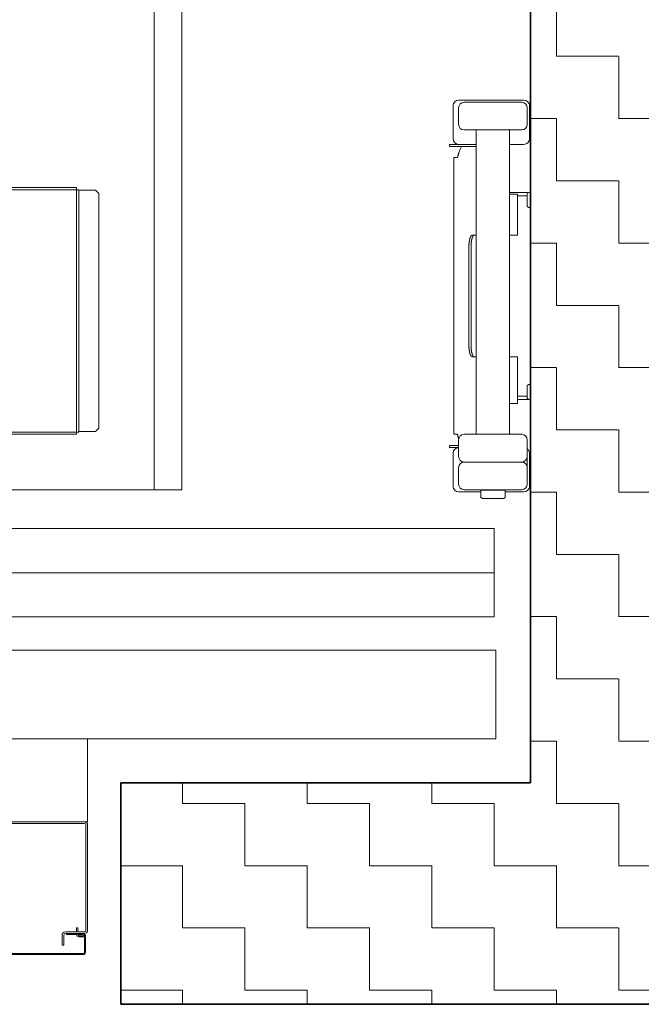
# Model space of a CAD drawing. Header units: metres. Extents: x -75 to 65, y -68 to 92.
# Tile 21 of 34: x 12.79 to 13.352, y 7.694 to 8.583. Entities that reach past the tile are written whole.
import ezdxf

# ---------------------------------------------------------------- set-up
doc = ezdxf.new("R2010")
doc.units = ezdxf.units.M
doc.linetypes.add('AUSGEZOGEN', pattern=[0])
for name, color, linetype in [('XR$1$010 Aussenwände', 7, 'AUSGEZOGEN'), ('XR$1$010 Aussenwände Bauteilschraffuren', 7, 'AUSGEZOGEN'), ('XR$1$010 Türen', 7, 'AUSGEZOGEN'), ('XR$1$056 Lift', 7, 'AUSGEZOGEN')]:
    doc.layers.add(name, color=color, linetype=linetype)
pattern_1 = [(0, (0.1125, 0.1125), (0.05625, 0.05625), [0.05625, -0.05625]), (90, (0.1125, 0.1125), (-0.05625, 0.05625), [0.05625, -0.05625])]

# ---------------------------------------------------------------- blocks, each defined once
blk = doc.blocks.new('COMPLEXOBJECT_4')
at = {"layer": 'XR$1$010 Aussenwände', "color": 7, "linetype": 'AUSGEZOGEN', "lineweight": 35, "transparency": 33554687}
for start, end in [(90, 270), (270, 90)]:
    blk.add_arc((12.88177, 7.8935), 0.00005, start, end, dxfattribs=at)
blk = doc.blocks.new('COMPLEXOBJECT_7')
at = {"layer": 'XR$1$010 Türen', "color": 7, "linetype": 'AUSGEZOGEN', "lineweight": 18, "transparency": 33554687}
for start, end in [(90, 270), (270, 90)]:
    blk.add_arc((12.88177, 7.8935), 0.00005, start, end, dxfattribs=at)

msp = doc.modelspace()

# ---------------------------------------------------------------- hatches: boundary and pattern name
at = {"layer": 'XR$1$010 Aussenwände Bauteilschraffuren', "linetype": 'AUSGEZOGEN', "lineweight": 13, "transparency": 33554687}
h = msp.add_hatch(dxfattribs=at)
h.set_pattern_fill('MUSTER', scale=0.05625, style=0, pattern_type=2)
h.set_pattern_definition(pattern_1)
h.paths.add_polyline_path([(13.25177, 9.8235), (13.25177, 7.8935), (13.45177, 7.8935), (13.45177, 9.8235)], flags=0)
h = msp.add_hatch(dxfattribs=at)
h.set_pattern_fill('MUSTER', scale=0.05625, style=0, pattern_type=2)
h.set_pattern_definition(pattern_1)
h.paths.add_polyline_path([(12.88177, 7.8935), (12.88177, 7.6935), (13.25177, 7.6935), (13.25177, 7.8935)], flags=0)
h = msp.add_hatch(dxfattribs=at)
h.set_pattern_fill('MUSTER', scale=0.05625, style=0, pattern_type=2)
h.set_pattern_definition(pattern_1)
h.paths.add_polyline_path([(13.25177, 7.8935), (13.45177, 7.6935), (13.45177, 7.8935)], flags=0)
h = msp.add_hatch(dxfattribs=at)
h.set_pattern_fill('MUSTER', scale=0.05625, style=0, pattern_type=2)
h.set_pattern_definition(pattern_1)
h.paths.add_polyline_path([(13.25177, 7.6935), (13.45177, 7.6935), (13.25177, 7.8935)], flags=0)

# ---------------------------------------------------------------- linework, layer by layer
at = {"layer": 'XR$1$010 Aussenwände', "color": 7, "linetype": 'AUSGEZOGEN', "lineweight": 35, "transparency": 33554687}
for p, q in [((13.25177, 9.8235), (13.25177, 7.8935)), ((12.88177, 7.8935), (12.88177, 7.6935)), ((13.25177, 7.8935), (12.88177, 7.8935)), ((12.88177, 7.6935), (13.45177, 7.6935))]:
    msp.add_line(p, q, dxfattribs=at)
at = {"layer": 'XR$1$010 Türen', "color": 7, "linetype": 'AUSGEZOGEN', "lineweight": 18, "transparency": 33554687}
msp.add_line((12.88177, 7.8935), (12.88177, 7.6935), dxfattribs=at)
at = {"layer": 'XR$1$056 Lift', "color": 252, "linetype": 'AUSGEZOGEN', "lineweight": 13, "transparency": 33554687}
for p, q in [((12.91177, 8.1585), (12.91177, 9.5585)), ((12.93677, 8.1585), (12.93677, 9.5585)), ((13.18177, 8.5055), (13.18177, 8.4755)), ((13.18677, 8.5105), (13.24577, 8.5105)), ((13.19177, 8.5085), (13.24377, 8.5085)), ((13.25077, 8.4755), (13.25077, 8.5055)), ((13.18677, 8.4885), (13.18677, 8.5035)), ((13.24877, 8.4885), (13.24877, 8.5035)), ((13.24377, 8.4835), (13.19177, 8.4835)), ((13.20277, 8.4835), (13.20277, 8.2085)), ((13.23277, 8.4835), (13.23277, 8.2085)), ((13.17865, 8.4705), (13.17865, 8.4685)), ((13.20277, 8.4705), (13.17865, 8.4705)), ((13.23706, 8.4705), (13.23277, 8.4705)), ((13.23706, 8.4705), (13.24577, 8.4705)), ((13.17865, 8.4685), (13.20277, 8.4685)), ((13.18625, 8.46035), (13.18628, 8.46048)), ((13.18628, 8.46048), (13.18631, 8.46061)), ((13.18631, 8.46061), (13.18634, 8.46074)), ((13.18634, 8.46074), (13.18637, 8.46087)), ((13.18637, 8.46087), (13.18641, 8.461)), ((13.18641, 8.461), (13.18644, 8.46113)), ((13.18644, 8.46113), (13.18647, 8.46127)), ((13.18647, 8.46127), (13.18651, 8.4614)), ((13.18651, 8.4614), (13.18654, 8.46153)), ((13.18654, 8.46153), (13.18658, 8.46165)), ((13.18658, 8.46165), (13.18661, 8.46178)), ((13.18661, 8.46178), (13.18665, 8.46191)), ((13.18665, 8.46191), (13.18669, 8.46204)), ((13.18669, 8.46204), (13.18672, 8.46217)), ((13.18672, 8.46217), (13.18676, 8.4623)), ((13.18676, 8.4623), (13.1868, 8.46243)), ((13.1868, 8.46243), (13.18684, 8.46256)), ((13.18684, 8.46256), (13.18688, 8.46269)), ((13.18688, 8.46269), (13.18692, 8.46281)), ((13.18692, 8.46281), (13.18697, 8.46294)), ((13.18697, 8.46294), (13.18701, 8.46307)), ((13.18701, 8.46307), (13.18705, 8.4632)), ((13.18705, 8.4632), (13.1871, 8.46332)), ((13.1871, 8.46332), (13.18714, 8.46345)), ((13.18714, 8.46345), (13.18719, 8.46358)), ((13.18719, 8.46358), (13.18723, 8.4637)), ((13.18723, 8.4637), (13.18728, 8.46383)), ((13.18728, 8.46383), (13.18733, 8.46395)), ((13.18251, 8.4585), (13.18251, 8.2085)), ((13.18251, 8.4585), (13.18587, 8.4585)), ((13.18587, 8.4585), (13.18588, 8.45856)), ((13.18588, 8.4586), (13.18589, 8.45865)), ((13.18588, 8.45856), (13.18588, 8.4586)), ((13.18589, 8.45865), (13.1859, 8.4587)), ((13.1859, 8.4587), (13.18591, 8.45875)), ((13.18591, 8.45875), (13.18592, 8.4588)), ((13.18592, 8.4588), (13.18593, 8.45885)), ((13.18593, 8.45885), (13.18594, 8.4589)), ((13.18594, 8.4589), (13.18595, 8.45895)), ((13.18595, 8.45895), (13.18596, 8.459)), ((13.18596, 8.459), (13.18597, 8.45905)), ((13.18597, 8.45905), (13.18598, 8.4591)), ((13.18598, 8.4591), (13.18599, 8.45915)), ((13.18599, 8.45915), (13.186, 8.4592)), ((13.186, 8.4592), (13.18601, 8.45924)), ((13.18601, 8.45924), (13.18602, 8.45929)), ((13.18602, 8.45929), (13.18603, 8.45934)), ((13.18603, 8.45934), (13.18604, 8.45939)), ((13.18604, 8.45939), (13.18605, 8.45944)), ((13.18605, 8.45944), (13.18606, 8.45949)), ((13.18606, 8.45949), (13.18607, 8.45954)), ((13.18607, 8.45954), (13.18608, 8.45959)), ((13.18608, 8.45959), (13.18609, 8.45964)), ((13.18609, 8.45964), (13.1861, 8.45969)), ((13.1861, 8.45969), (13.18611, 8.45974)), ((13.18611, 8.45974), (13.18612, 8.45979)), ((13.18612, 8.45979), (13.18613, 8.45984)), ((13.18613, 8.45984), (13.18614, 8.45989)), ((13.18614, 8.45989), (13.18615, 8.45994)), ((13.18615, 8.45994), (13.18617, 8.45999)), ((13.18617, 8.45999), (13.18618, 8.46004)), ((13.18618, 8.46004), (13.18619, 8.46009)), ((13.18619, 8.46009), (13.18622, 8.46022)), ((13.18622, 8.46022), (13.18625, 8.46035)), ((12.31177, 8.4315), (12.84177, 8.4315)), ((12.84177, 8.4295), (12.31177, 8.4295)), ((12.84177, 8.4295), (12.84177, 8.4315)), ((12.84377, 8.4295), (12.84177, 8.4295)), ((12.84177, 8.2105), (12.84177, 8.4295)), ((12.84377, 8.4295), (12.84377, 8.2105)), ((12.85877, 8.429), (12.84377, 8.429)), ((12.85877, 8.429), (12.86177, 8.426)), ((12.86177, 8.426), (12.86177, 8.214)), ((13.25027, 8.427), (13.23277, 8.427)), ((13.23277, 8.4255), (13.23988, 8.4255)), ((13.23988, 8.4255), (13.23988, 8.3885)), ((13.24877, 8.4255), (13.24877, 8.41492)), ((13.25177, 8.4255), (13.25177, 8.41492)), ((13.24877, 8.424), (13.23988, 8.424)), ((13.24877, 8.41492), (13.24877, 8.41489)), ((13.24877, 8.41489), (13.24877, 8.41485)), ((13.24877, 8.41485), (13.24877, 8.41481)), ((13.24877, 8.41481), (13.24878, 8.41477)), ((13.24878, 8.41477), (13.24878, 8.41474)), ((13.24878, 8.41474), (13.24879, 8.4147)), ((13.24879, 8.4147), (13.2488, 8.41466)), ((13.2488, 8.41466), (13.2488, 8.41462)), ((13.2488, 8.41462), (13.24881, 8.41459)), ((13.24881, 8.41459), (13.24882, 8.41455)), ((13.24882, 8.41455), (13.24883, 8.41451)), ((13.24883, 8.41451), (13.24885, 8.41448)), ((13.24885, 8.41448), (13.24886, 8.41444)), ((13.24886, 8.41444), (13.24887, 8.41441)), ((13.24887, 8.41441), (13.24889, 8.41437)), ((13.24889, 8.41437), (13.2489, 8.41434)), ((13.2489, 8.41434), (13.24892, 8.4143)), ((13.24892, 8.4143), (13.24894, 8.41427)), ((13.24894, 8.41427), (13.24895, 8.41423)), ((13.24895, 8.41423), (13.24897, 8.4142)), ((13.24897, 8.4142), (13.24899, 8.41417)), ((13.24899, 8.41417), (13.24901, 8.41413)), ((13.24901, 8.41413), (13.24904, 8.4141)), ((13.24904, 8.4141), (13.24906, 8.41407)), ((13.24906, 8.41407), (13.24908, 8.41404)), ((13.24908, 8.41404), (13.24911, 8.41401)), ((13.24911, 8.41401), (13.24913, 8.41398)), ((13.24913, 8.41398), (13.24916, 8.41395)), ((13.24916, 8.41395), (13.24918, 8.41393)), ((13.24918, 8.41393), (13.24921, 8.4139)), ((13.24921, 8.4139), (13.24924, 8.41387)), ((13.24924, 8.41387), (13.24927, 8.41384)), ((13.24927, 8.41384), (13.2493, 8.41382)), ((13.2493, 8.41382), (13.24933, 8.41379)), ((13.24933, 8.41379), (13.24936, 8.41377)), ((13.24936, 8.41377), (13.24939, 8.41375)), ((13.24939, 8.41375), (13.24942, 8.41373)), ((13.24942, 8.41373), (13.24946, 8.41371)), ((13.24946, 8.41371), (13.24949, 8.41369)), ((13.24949, 8.41369), (13.24952, 8.41367)), ((13.24952, 8.41367), (13.24956, 8.41365)), ((13.24956, 8.41365), (13.24959, 8.41363)), ((13.24959, 8.41363), (13.24963, 8.41361)), ((13.24963, 8.41361), (13.24967, 8.4136)), ((13.24967, 8.4136), (13.2497, 8.41358)), ((13.2497, 8.41358), (13.24974, 8.41357)), ((13.24974, 8.41357), (13.24978, 8.41356)), ((13.24978, 8.41356), (13.24981, 8.41354)), ((13.24981, 8.41354), (13.24985, 8.41353)), ((13.24985, 8.41353), (13.24989, 8.41352)), ((13.24989, 8.41352), (13.24993, 8.41351)), ((13.24993, 8.41351), (13.24996, 8.41351)), ((13.24996, 8.41351), (13.25, 8.4135)), ((13.25, 8.4135), (13.25004, 8.41349)), ((13.25004, 8.41349), (13.25008, 8.41349)), ((13.25008, 8.41349), (13.25012, 8.41348)), ((13.25012, 8.41348), (13.25016, 8.41348)), ((13.25016, 8.41348), (13.25019, 8.41348)), ((13.25019, 8.41348), (13.25023, 8.41347)), ((13.25023, 8.41347), (13.25027, 8.41347)), ((13.25027, 8.41347), (13.25031, 8.41347)), ((13.25031, 8.41347), (13.25035, 8.41348)), ((13.25035, 8.41348), (13.25038, 8.41348)), ((13.25038, 8.41348), (13.25042, 8.41348)), ((13.25042, 8.41348), (13.25046, 8.41349)), ((13.25046, 8.41349), (13.2505, 8.41349)), ((13.2505, 8.41349), (13.25054, 8.4135)), ((13.25054, 8.4135), (13.25058, 8.41351)), ((13.25058, 8.41351), (13.25061, 8.41351)), ((13.25061, 8.41351), (13.25065, 8.41352)), ((13.25065, 8.41352), (13.25069, 8.41353)), ((13.25069, 8.41353), (13.25073, 8.41354)), ((13.25073, 8.41354), (13.25076, 8.41356)), ((13.25076, 8.41356), (13.2508, 8.41357)), ((13.2508, 8.41357), (13.25084, 8.41358)), ((13.25084, 8.41358), (13.25087, 8.4136)), ((13.25087, 8.4136), (13.25091, 8.41361)), ((13.25091, 8.41361), (13.25094, 8.41363)), ((13.25094, 8.41363), (13.25098, 8.41365)), ((13.25098, 8.41365), (13.25101, 8.41367)), ((13.25101, 8.41367), (13.25105, 8.41369)), ((13.25105, 8.41369), (13.25108, 8.41371)), ((13.25108, 8.41371), (13.25112, 8.41373)), ((13.25112, 8.41373), (13.25115, 8.41375)), ((13.25115, 8.41375), (13.25118, 8.41377)), ((13.25118, 8.41377), (13.25121, 8.41379)), ((13.25121, 8.41379), (13.25124, 8.41382)), ((13.25124, 8.41382), (13.25127, 8.41384)), ((13.25127, 8.41384), (13.2513, 8.41387)), ((13.2513, 8.41387), (13.25133, 8.4139)), ((13.25133, 8.4139), (13.25136, 8.41393)), ((13.25136, 8.41393), (13.25138, 8.41395)), ((13.25138, 8.41395), (13.25141, 8.41398)), ((13.25141, 8.41398), (13.25143, 8.41401)), ((13.25143, 8.41401), (13.25146, 8.41404)), ((13.25146, 8.41404), (13.25148, 8.41407)), ((13.25148, 8.41407), (13.2515, 8.4141)), ((13.2515, 8.4141), (13.25153, 8.41413)), ((13.25153, 8.41413), (13.25155, 8.41417)), ((13.25155, 8.41417), (13.25157, 8.4142)), ((13.25157, 8.4142), (13.25159, 8.41423)), ((13.25159, 8.41423), (13.2516, 8.41427)), ((13.2516, 8.41427), (13.25162, 8.4143)), ((13.25162, 8.4143), (13.25164, 8.41434)), ((13.25164, 8.41434), (13.25165, 8.41437)), ((13.25165, 8.41437), (13.25167, 8.41441)), ((13.25167, 8.41441), (13.25168, 8.41444)), ((13.25168, 8.41444), (13.25169, 8.41448)), ((13.25169, 8.41448), (13.25171, 8.41451)), ((13.25171, 8.41451), (13.25172, 8.41455)), ((13.25172, 8.41455), (13.25173, 8.41459)), ((13.25173, 8.41459), (13.25174, 8.41462)), ((13.25174, 8.41466), (13.25175, 8.4147)), ((13.25174, 8.41462), (13.25174, 8.41466)), ((13.25175, 8.4147), (13.25176, 8.41474)), ((13.25176, 8.41481), (13.25177, 8.41485)), ((13.25176, 8.41477), (13.25176, 8.41481)), ((13.25176, 8.41474), (13.25176, 8.41477)), ((13.25177, 8.41489), (13.25177, 8.41492)), ((13.25177, 8.41485), (13.25177, 8.41489)), ((13.19619, 8.38041), (13.19618, 8.38017)), ((13.19621, 8.38065), (13.19619, 8.38041)), ((13.19623, 8.38089), (13.19621, 8.38065)), ((13.19625, 8.38113), (13.19623, 8.38089)), ((13.19627, 8.38137), (13.19625, 8.38113)), ((13.19629, 8.3816), (13.19627, 8.38137)), ((13.19632, 8.38184), (13.19629, 8.3816)), ((13.19635, 8.38208), (13.19632, 8.38184)), ((13.19638, 8.38232), (13.19635, 8.38208)), ((13.19641, 8.38255), (13.19638, 8.38232)), ((13.19644, 8.38279), (13.19641, 8.38255)), ((13.19648, 8.38303), (13.19644, 8.38279)), ((13.19652, 8.38326), (13.19648, 8.38303)), ((13.19656, 8.3835), (13.19652, 8.38326)), ((13.1966, 8.38373), (13.19656, 8.3835)), ((13.19665, 8.38396), (13.1966, 8.38373)), ((13.1967, 8.3842), (13.19665, 8.38396)), ((13.19675, 8.38443), (13.1967, 8.3842)), ((13.1968, 8.38466), (13.19675, 8.38443)), ((13.19686, 8.38489), (13.1968, 8.38466)), ((13.19692, 8.38512), (13.19686, 8.38489)), ((13.19698, 8.38535), (13.19692, 8.38512)), ((13.19704, 8.38557), (13.19698, 8.38535)), ((13.19706, 8.38565), (13.19704, 8.38557)), ((13.19708, 8.38573), (13.19706, 8.38565)), ((13.19711, 8.3858), (13.19708, 8.38573)), ((13.19713, 8.38588), (13.19711, 8.3858)), ((13.19715, 8.38595), (13.19713, 8.38588)), ((13.19718, 8.38603), (13.19715, 8.38595)), ((13.1972, 8.3861), (13.19718, 8.38603)), ((13.19723, 8.38618), (13.1972, 8.3861)), ((13.19725, 8.38625), (13.19723, 8.38618)), ((13.19728, 8.38633), (13.19725, 8.38625)), ((13.19731, 8.3864), (13.19728, 8.38633)), ((13.19734, 8.38647), (13.19731, 8.3864)), ((13.19736, 8.38655), (13.19734, 8.38647)), ((13.19739, 8.38662), (13.19736, 8.38655)), ((13.19743, 8.38669), (13.19739, 8.38662)), ((13.19746, 8.38677), (13.19743, 8.38669)), ((13.19749, 8.38684), (13.19746, 8.38677)), ((13.19752, 8.38691), (13.19749, 8.38684)), ((13.19756, 8.38698), (13.19752, 8.38691)), ((13.1976, 8.38705), (13.19756, 8.38698)), ((13.19764, 8.38712), (13.1976, 8.38705)), ((13.19767, 8.38719), (13.19764, 8.38712)), ((13.19772, 8.38726), (13.19767, 8.38719)), ((13.19776, 8.38733), (13.19772, 8.38726)), ((13.1978, 8.3874), (13.19776, 8.38733)), ((13.19785, 8.38747), (13.1978, 8.3874)), ((13.19789, 8.38754), (13.19785, 8.38747)), ((13.19794, 8.38761), (13.19789, 8.38754)), ((13.19799, 8.38768), (13.19794, 8.38761)), ((13.19804, 8.38774), (13.19799, 8.38768)), ((13.19807, 8.38778), (13.19804, 8.38774)), ((13.19811, 8.38782), (13.19807, 8.38778)), ((13.19809, 8.38023), (13.1981, 8.38042)), ((13.1981, 8.38042), (13.19811, 8.38062)), ((13.19814, 8.38786), (13.19811, 8.38782)), ((13.19811, 8.38062), (13.19812, 8.38081)), ((13.19812, 8.38081), (13.19814, 8.381)), ((13.19817, 8.3879), (13.19814, 8.38786)), ((13.19814, 8.381), (13.19816, 8.38119)), ((13.19816, 8.38119), (13.19817, 8.38138)), ((13.19821, 8.38794), (13.19817, 8.3879)), ((13.19817, 8.38138), (13.19819, 8.38157)), ((13.19819, 8.38157), (13.19821, 8.38176)), ((13.19824, 8.38797), (13.19821, 8.38794)), ((13.19821, 8.38176), (13.19824, 8.38196)), ((13.19828, 8.38801), (13.19824, 8.38797)), ((13.19824, 8.38196), (13.19826, 8.38215)), ((13.19826, 8.38215), (13.19828, 8.38234)), ((13.19831, 8.38805), (13.19828, 8.38801)), ((13.19828, 8.38234), (13.19831, 8.38253)), ((13.19835, 8.38808), (13.19831, 8.38805)), ((13.19831, 8.38253), (13.19834, 8.38272)), ((13.19834, 8.38272), (13.19836, 8.38292)), ((13.19838, 8.38811), (13.19835, 8.38808)), ((13.19836, 8.38292), (13.19839, 8.38311)), ((13.19842, 8.38815), (13.19838, 8.38811)), ((13.19839, 8.38311), (13.19843, 8.3833)), ((13.19846, 8.38818), (13.19842, 8.38815)), ((13.19843, 8.3833), (13.19846, 8.38349)), ((13.1985, 8.38821), (13.19846, 8.38818)), ((13.19846, 8.38349), (13.19849, 8.38369)), ((13.19849, 8.38369), (13.19853, 8.38388)), ((13.19854, 8.38824), (13.1985, 8.38821)), ((13.19853, 8.38388), (13.19856, 8.38407)), ((13.19858, 8.38827), (13.19854, 8.38824)), ((13.19856, 8.38407), (13.1986, 8.38427)), ((13.19862, 8.3883), (13.19858, 8.38827)), ((13.1986, 8.38427), (13.19863, 8.3844)), ((13.19866, 8.38832), (13.19862, 8.3883)), ((13.19863, 8.3844), (13.19866, 8.38453)), ((13.1987, 8.38835), (13.19866, 8.38832)), ((13.19866, 8.38453), (13.19868, 8.38466)), ((13.19868, 8.38466), (13.19871, 8.38479)), ((13.19874, 8.38837), (13.1987, 8.38835)), ((13.19871, 8.38479), (13.19874, 8.38493)), ((13.19878, 8.38839), (13.19874, 8.38837)), ((13.19874, 8.38493), (13.19878, 8.38506)), ((13.19882, 8.38841), (13.19878, 8.38839)), ((13.19878, 8.38506), (13.19881, 8.38519)), ((13.19881, 8.38519), (13.19884, 8.38532)), ((13.19887, 8.38843), (13.19882, 8.38841)), ((13.19884, 8.38532), (13.19888, 8.38545)), ((13.19891, 8.38845), (13.19887, 8.38843)), ((13.19888, 8.38545), (13.19891, 8.38558)), ((13.19895, 8.38846), (13.19891, 8.38845)), ((13.19891, 8.38558), (13.19895, 8.38571)), ((13.199, 8.38847), (13.19895, 8.38846)), ((13.19895, 8.38571), (13.19899, 8.38584)), ((13.19899, 8.38584), (13.19903, 8.38596)), ((13.19904, 8.38848), (13.199, 8.38847)), ((13.19903, 8.38596), (13.19908, 8.38609)), ((13.19909, 8.38849), (13.19904, 8.38848)), ((13.19908, 8.38609), (13.19912, 8.38622)), ((13.19913, 8.3885), (13.19909, 8.38849)), ((13.19912, 8.38622), (13.19917, 8.38634)), ((13.19918, 8.3885), (13.19913, 8.3885)), ((13.19917, 8.38634), (13.19922, 8.38646)), ((13.19923, 8.3885), (13.19918, 8.3885)), ((13.19922, 8.38646), (13.19927, 8.38659)), ((13.20277, 8.3885), (13.19923, 8.3885)), ((13.19927, 8.38659), (13.19932, 8.38671)), ((13.19932, 8.38671), (13.19938, 8.38683)), ((13.19938, 8.38683), (13.19944, 8.38694)), ((13.19944, 8.38694), (13.1995, 8.38706)), ((13.1995, 8.38706), (13.19956, 8.38717)), ((13.19956, 8.38717), (13.19963, 8.38729)), ((13.19963, 8.38729), (13.1997, 8.3874)), ((13.1997, 8.3874), (13.19977, 8.38751)), ((13.19977, 8.38751), (13.19985, 8.38761)), ((13.19985, 8.38761), (13.19992, 8.38772)), ((13.19992, 8.38772), (13.20001, 8.38782)), ((13.20001, 8.38782), (13.20009, 8.38792)), ((13.20009, 8.38792), (13.2001, 8.38793)), ((13.2001, 8.38793), (13.20011, 8.38794)), ((13.20011, 8.38795), (13.20012, 8.38796)), ((13.20011, 8.38794), (13.20011, 8.38795)), ((13.20012, 8.38796), (13.20013, 8.38797)), ((13.20013, 8.38797), (13.20014, 8.38798)), ((13.20014, 8.38798), (13.20015, 8.38798)), ((13.20015, 8.38799), (13.20016, 8.388)), ((13.20015, 8.38798), (13.20015, 8.38799)), ((13.20016, 8.388), (13.20017, 8.38801)), ((13.20017, 8.38801), (13.20018, 8.38802)), ((13.20018, 8.38802), (13.20019, 8.38803)), ((13.20019, 8.38804), (13.2002, 8.38805)), ((13.20019, 8.38803), (13.20019, 8.38804)), ((13.2002, 8.38805), (13.20021, 8.38805)), ((13.20021, 8.38805), (13.20022, 8.38806)), ((13.20022, 8.38806), (13.20023, 8.38807)), ((13.20023, 8.38807), (13.20024, 8.38808)), ((13.20024, 8.38809), (13.20025, 8.3881)), ((13.20024, 8.38808), (13.20024, 8.38809)), ((13.20025, 8.3881), (13.20026, 8.3881)), ((13.20026, 8.3881), (13.20027, 8.38811)), ((13.20027, 8.38811), (13.20028, 8.38812)), ((13.20028, 8.38812), (13.20029, 8.38813)), ((13.20029, 8.38813), (13.2003, 8.38814)), ((13.2003, 8.38814), (13.20031, 8.38814)), ((13.20031, 8.38814), (13.20032, 8.38815)), ((13.20032, 8.38816), (13.20033, 8.38817)), ((13.20032, 8.38815), (13.20032, 8.38816)), ((13.20033, 8.38817), (13.20034, 8.38818)), ((13.20034, 8.38818), (13.20037, 8.38819)), ((13.20037, 8.38819), (13.20039, 8.38821)), ((13.20039, 8.38821), (13.20041, 8.38823)), ((13.20041, 8.38823), (13.20043, 8.38825)), ((13.20043, 8.38825), (13.20046, 8.38826)), ((13.20046, 8.38826), (13.20048, 8.38828)), ((13.20048, 8.38828), (13.20051, 8.3883)), ((13.20051, 8.3883), (13.20053, 8.38831)), ((13.20053, 8.38831), (13.20056, 8.38833)), ((13.20056, 8.38833), (13.20058, 8.38834)), ((13.20058, 8.38834), (13.20061, 8.38836)), ((13.20061, 8.38836), (13.20063, 8.38837)), ((13.20063, 8.38837), (13.20066, 8.38838)), ((13.20066, 8.38838), (13.20069, 8.3884)), ((13.20069, 8.3884), (13.20071, 8.38841)), ((13.20071, 8.38841), (13.20074, 8.38842)), ((13.20074, 8.38842), (13.20077, 8.38843)), ((13.20077, 8.38843), (13.20079, 8.38844)), ((13.20079, 8.38844), (13.20082, 8.38845)), ((13.20082, 8.38845), (13.20085, 8.38846)), ((13.20085, 8.38846), (13.20088, 8.38847)), ((13.20088, 8.38847), (13.2009, 8.38848)), ((13.2009, 8.38848), (13.20093, 8.38848)), ((13.20093, 8.38848), (13.20096, 8.38849)), ((13.20096, 8.38849), (13.20099, 8.38849)), ((13.20099, 8.38849), (13.20102, 8.3885)), ((13.20102, 8.3885), (13.20104, 8.3885)), ((13.20104, 8.3885), (13.20107, 8.3885)), ((13.20107, 8.3885), (13.2011, 8.3885)), ((13.2011, 8.3885), (13.20113, 8.3885)), ((13.23277, 8.3885), (13.23988, 8.3885)), ((13.19615, 8.37946), (13.19614, 8.37922)), ((13.19614, 8.37922), (13.19614, 8.37898)), ((13.19614, 8.37898), (13.19614, 8.37874)), ((13.19614, 8.37874), (13.19614, 8.3785)), ((13.19614, 8.3785), (13.19614, 8.2885)), ((13.19616, 8.3797), (13.19615, 8.37946)), ((13.19617, 8.37993), (13.19616, 8.3797)), ((13.19618, 8.38017), (13.19617, 8.37993)), ((13.19804, 8.37908), (13.19805, 8.37927)), ((13.19804, 8.37889), (13.19804, 8.37908)), ((13.19804, 8.3787), (13.19804, 8.37889)), ((13.19804, 8.3785), (13.19804, 8.3787)), ((13.19804, 8.3785), (13.19804, 8.2885)), ((13.19805, 8.37947), (13.19806, 8.37966)), ((13.19805, 8.37927), (13.19805, 8.37947)), ((13.19806, 8.37966), (13.19807, 8.37985)), ((13.19807, 8.37985), (13.19808, 8.38004)), ((13.19808, 8.38004), (13.19809, 8.38023)), ((13.19614, 8.2885), (13.19614, 8.28827)), ((13.19614, 8.28827), (13.19614, 8.28803)), ((13.19614, 8.28803), (13.19614, 8.28779)), ((13.19614, 8.28779), (13.19615, 8.28755)), ((13.19615, 8.28755), (13.19616, 8.28731)), ((13.19616, 8.28731), (13.19617, 8.28707)), ((13.19617, 8.28707), (13.19618, 8.28683)), ((13.19618, 8.28683), (13.19619, 8.2866)), ((13.19619, 8.2866), (13.19621, 8.28636)), ((13.19621, 8.28636), (13.19623, 8.28612)), ((13.19623, 8.28612), (13.19625, 8.28588)), ((13.19625, 8.28588), (13.19627, 8.28564)), ((13.19627, 8.28564), (13.19629, 8.2854)), ((13.19629, 8.2854), (13.19632, 8.28516)), ((13.19632, 8.28516), (13.19635, 8.28493)), ((13.19635, 8.28493), (13.19638, 8.28469)), ((13.19638, 8.28469), (13.19641, 8.28445)), ((13.19641, 8.28445), (13.19644, 8.28422)), ((13.19644, 8.28422), (13.19648, 8.28398)), ((13.19648, 8.28398), (13.19652, 8.28374)), ((13.19652, 8.28374), (13.19656, 8.28351)), ((13.19656, 8.28351), (13.1966, 8.28328)), ((13.1966, 8.28328), (13.19665, 8.28304)), ((13.19665, 8.28304), (13.1967, 8.28281)), ((13.1967, 8.28281), (13.19675, 8.28258)), ((13.19675, 8.28258), (13.1968, 8.28235)), ((13.19804, 8.28831), (13.19804, 8.2885)), ((13.19804, 8.28812), (13.19804, 8.28831)), ((13.19804, 8.28793), (13.19804, 8.28812)), ((13.19805, 8.28773), (13.19804, 8.28793)), ((13.19805, 8.28754), (13.19805, 8.28773)), ((13.19806, 8.28735), (13.19805, 8.28754)), ((13.19807, 8.28716), (13.19806, 8.28735)), ((13.19808, 8.28697), (13.19807, 8.28716)), ((13.19809, 8.28677), (13.19808, 8.28697)), ((13.1981, 8.28658), (13.19809, 8.28677)), ((13.19811, 8.28639), (13.1981, 8.28658)), ((13.19812, 8.2862), (13.19811, 8.28639)), ((13.19814, 8.28601), (13.19812, 8.2862)), ((13.19816, 8.28582), (13.19814, 8.28601)), ((13.19817, 8.28563), (13.19816, 8.28582)), ((13.19819, 8.28543), (13.19817, 8.28563)), ((13.19821, 8.28524), (13.19819, 8.28543)), ((13.19824, 8.28505), (13.19821, 8.28524)), ((13.19826, 8.28486), (13.19824, 8.28505)), ((13.19828, 8.28467), (13.19826, 8.28486)), ((13.19831, 8.28448), (13.19828, 8.28467)), ((13.19834, 8.28428), (13.19831, 8.28448)), ((13.19836, 8.28409), (13.19834, 8.28428)), ((13.19839, 8.2839), (13.19836, 8.28409)), ((13.19843, 8.28371), (13.19839, 8.2839)), ((13.19846, 8.28351), (13.19843, 8.28371)), ((13.19849, 8.28332), (13.19846, 8.28351)), ((13.19853, 8.28313), (13.19849, 8.28332)), ((13.19856, 8.28294), (13.19853, 8.28313)), ((13.1986, 8.28274), (13.19856, 8.28294)), ((13.19863, 8.28261), (13.1986, 8.28274)), ((13.19866, 8.28248), (13.19863, 8.28261)), ((13.1968, 8.28235), (13.19686, 8.28212)), ((13.19686, 8.28212), (13.19692, 8.28189)), ((13.19692, 8.28189), (13.19698, 8.28166)), ((13.19698, 8.28166), (13.19704, 8.28143)), ((13.19704, 8.28143), (13.19706, 8.28136)), ((13.19706, 8.28136), (13.19708, 8.28128)), ((13.19708, 8.28128), (13.19711, 8.28121)), ((13.19711, 8.28121), (13.19713, 8.28113)), ((13.19713, 8.28113), (13.19715, 8.28105)), ((13.19715, 8.28105), (13.19718, 8.28098)), ((13.19718, 8.28098), (13.1972, 8.2809)), ((13.1972, 8.2809), (13.19723, 8.28083)), ((13.19723, 8.28083), (13.19725, 8.28076)), ((13.19725, 8.28076), (13.19728, 8.28068)), ((13.19728, 8.28068), (13.19731, 8.28061)), ((13.19731, 8.28061), (13.19734, 8.28053)), ((13.19734, 8.28053), (13.19736, 8.28046)), ((13.19736, 8.28046), (13.19739, 8.28039)), ((13.19739, 8.28039), (13.19743, 8.28031)), ((13.19743, 8.28031), (13.19746, 8.28024)), ((13.19746, 8.28024), (13.19749, 8.28017)), ((13.19749, 8.28017), (13.19752, 8.2801)), ((13.19752, 8.2801), (13.19756, 8.28003)), ((13.19756, 8.28003), (13.1976, 8.27996)), ((13.1976, 8.27996), (13.19764, 8.27988)), ((13.19764, 8.27988), (13.19767, 8.27981)), ((13.19767, 8.27981), (13.19772, 8.27974)), ((13.19772, 8.27974), (13.19776, 8.27967)), ((13.19776, 8.27967), (13.1978, 8.2796)), ((13.1978, 8.2796), (13.19785, 8.27954)), ((13.19785, 8.27954), (13.19789, 8.27947)), ((13.19789, 8.27947), (13.19794, 8.2794)), ((13.19794, 8.2794), (13.19799, 8.27933)), ((13.19799, 8.27933), (13.19804, 8.27927)), ((13.19804, 8.27927), (13.19807, 8.27923)), ((13.19807, 8.27923), (13.19811, 8.27919)), ((13.19811, 8.27919), (13.19814, 8.27915)), ((13.19814, 8.27915), (13.19817, 8.27911)), ((13.19817, 8.27911), (13.19821, 8.27907)), ((13.19821, 8.27907), (13.19824, 8.27903)), ((13.19824, 8.27903), (13.19828, 8.279)), ((13.19828, 8.279), (13.19831, 8.27896)), ((13.19831, 8.27896), (13.19835, 8.27893)), ((13.19835, 8.27893), (13.19838, 8.27889)), ((13.19838, 8.27889), (13.19842, 8.27886)), ((13.19842, 8.27886), (13.19846, 8.27883)), ((13.19846, 8.27883), (13.1985, 8.2788)), ((13.1985, 8.2788), (13.19854, 8.27877)), ((13.19854, 8.27877), (13.19858, 8.27874)), ((13.19858, 8.27874), (13.19862, 8.27871)), ((13.19862, 8.27871), (13.19866, 8.27868)), ((13.19868, 8.28235), (13.19866, 8.28248)), ((13.19866, 8.27868), (13.1987, 8.27866)), ((13.19871, 8.28221), (13.19868, 8.28235)), ((13.1987, 8.27866), (13.19874, 8.27864)), ((13.19874, 8.28208), (13.19871, 8.28221)), ((13.19878, 8.28195), (13.19874, 8.28208)), ((13.19874, 8.27864), (13.19878, 8.27861)), ((13.19881, 8.28182), (13.19878, 8.28195)), ((13.19878, 8.27861), (13.19882, 8.27859)), ((13.19884, 8.28169), (13.19881, 8.28182)), ((13.19882, 8.27859), (13.19887, 8.27858)), ((13.19888, 8.28156), (13.19884, 8.28169)), ((13.19887, 8.27858), (13.19891, 8.27856)), ((13.19891, 8.28143), (13.19888, 8.28156)), ((13.19895, 8.2813), (13.19891, 8.28143)), ((13.19891, 8.27856), (13.19895, 8.27855)), ((13.19899, 8.28117), (13.19895, 8.2813)), ((13.19895, 8.27855), (13.199, 8.27853)), ((13.19903, 8.28104), (13.19899, 8.28117)), ((13.199, 8.27853), (13.19904, 8.27852)), ((13.19908, 8.28092), (13.19903, 8.28104)), ((13.19904, 8.27852), (13.19909, 8.27851)), ((13.19912, 8.28079), (13.19908, 8.28092)), ((13.19909, 8.27851), (13.19913, 8.27851)), ((13.19917, 8.28067), (13.19912, 8.28079)), ((13.19913, 8.27851), (13.19918, 8.2785)), ((13.19922, 8.28054), (13.19917, 8.28067)), ((13.19918, 8.2785), (13.19923, 8.2785)), ((13.19927, 8.28042), (13.19922, 8.28054)), ((13.20277, 8.2785), (13.19923, 8.2785)), ((13.19932, 8.2803), (13.19927, 8.28042)), ((13.19938, 8.28018), (13.19932, 8.2803)), ((13.19944, 8.28006), (13.19938, 8.28018)), ((13.1995, 8.27995), (13.19944, 8.28006)), ((13.19956, 8.27983), (13.1995, 8.27995)), ((13.19963, 8.27972), (13.19956, 8.27983)), ((13.1997, 8.27961), (13.19963, 8.27972)), ((13.19977, 8.2795), (13.1997, 8.27961)), ((13.19985, 8.27939), (13.19977, 8.2795)), ((13.19992, 8.27929), (13.19985, 8.27939)), ((13.20001, 8.27919), (13.19992, 8.27929)), ((13.20009, 8.27908), (13.20001, 8.27919)), ((13.2001, 8.27908), (13.20009, 8.27908)), ((13.20011, 8.27907), (13.2001, 8.27908)), ((13.20011, 8.27906), (13.20011, 8.27907)), ((13.20012, 8.27905), (13.20011, 8.27906)), ((13.20013, 8.27904), (13.20012, 8.27905)), ((13.20014, 8.27903), (13.20013, 8.27904)), ((13.20015, 8.27902), (13.20014, 8.27903)), ((13.20015, 8.27901), (13.20015, 8.27902)), ((13.20016, 8.27901), (13.20015, 8.27901)), ((13.20017, 8.279), (13.20016, 8.27901)), ((13.20018, 8.27899), (13.20017, 8.279)), ((13.20019, 8.27898), (13.20018, 8.27899)), ((13.20019, 8.27897), (13.20019, 8.27898)), ((13.2002, 8.27896), (13.20019, 8.27897)), ((13.20021, 8.27895), (13.2002, 8.27896)), ((13.20022, 8.27895), (13.20021, 8.27895)), ((13.20023, 8.27894), (13.20022, 8.27895)), ((13.20024, 8.27893), (13.20023, 8.27894)), ((13.20024, 8.27892), (13.20024, 8.27893)), ((13.20025, 8.27891), (13.20024, 8.27892)), ((13.20026, 8.2789), (13.20025, 8.27891)), ((13.20027, 8.2789), (13.20026, 8.2789)), ((13.20028, 8.27889), (13.20027, 8.2789)), ((13.20029, 8.27888), (13.20028, 8.27889)), ((13.2003, 8.27887), (13.20029, 8.27888)), ((13.20031, 8.27886), (13.2003, 8.27887)), ((13.20032, 8.27886), (13.20031, 8.27886)), ((13.20032, 8.27885), (13.20032, 8.27886)), ((13.20033, 8.27884), (13.20032, 8.27885)), ((13.20034, 8.27883), (13.20033, 8.27884)), ((13.20037, 8.27881), (13.20034, 8.27883)), ((13.20039, 8.2788), (13.20037, 8.27881)), ((13.20041, 8.27878), (13.20039, 8.2788)), ((13.20043, 8.27876), (13.20041, 8.27878)), ((13.20046, 8.27874), (13.20043, 8.27876)), ((13.20048, 8.27873), (13.20046, 8.27874)), ((13.20051, 8.27871), (13.20048, 8.27873)), ((13.20053, 8.27869), (13.20051, 8.27871)), ((13.20056, 8.27868), (13.20053, 8.27869)), ((13.20058, 8.27866), (13.20056, 8.27868)), ((13.20061, 8.27865), (13.20058, 8.27866)), ((13.20063, 8.27864), (13.20061, 8.27865)), ((13.20066, 8.27862), (13.20063, 8.27864)), ((13.20069, 8.27861), (13.20066, 8.27862)), ((13.20071, 8.2786), (13.20069, 8.27861)), ((13.20074, 8.27859), (13.20071, 8.2786)), ((13.20077, 8.27858), (13.20074, 8.27859)), ((13.20079, 8.27857), (13.20077, 8.27858)), ((13.20082, 8.27856), (13.20079, 8.27857)), ((13.20085, 8.27855), (13.20082, 8.27856)), ((13.20088, 8.27854), (13.20085, 8.27855)), ((13.2009, 8.27853), (13.20088, 8.27854)), ((13.20093, 8.27853), (13.2009, 8.27853)), ((13.20096, 8.27852), (13.20093, 8.27853)), ((13.20099, 8.27852), (13.20096, 8.27852)), ((13.20102, 8.27851), (13.20099, 8.27852)), ((13.20104, 8.27851), (13.20102, 8.27851)), ((13.20107, 8.27851), (13.20104, 8.27851)), ((13.2011, 8.2785), (13.20107, 8.27851)), ((13.20113, 8.2785), (13.2011, 8.2785)), ((13.23277, 8.2785), (13.23988, 8.2785)), ((13.23988, 8.2785), (13.23988, 8.2365)), ((13.24877, 8.2522), (13.24878, 8.25223)), ((13.24877, 8.25216), (13.24877, 8.2522)), ((13.24877, 8.25212), (13.24877, 8.25216)), ((13.24877, 8.25208), (13.24877, 8.25212)), ((13.24877, 8.2415), (13.24877, 8.25208)), ((13.24878, 8.25227), (13.24879, 8.25231)), ((13.24878, 8.25223), (13.24878, 8.25227)), ((13.24879, 8.25231), (13.2488, 8.25235)), ((13.2488, 8.25238), (13.24881, 8.25242)), ((13.2488, 8.25235), (13.2488, 8.25238)), ((13.24881, 8.25242), (13.24882, 8.25246)), ((13.24882, 8.25246), (13.24883, 8.25249)), ((13.24883, 8.25249), (13.24885, 8.25253)), ((13.24885, 8.25253), (13.24886, 8.25257)), ((13.24886, 8.25257), (13.24887, 8.2526)), ((13.24887, 8.2526), (13.24889, 8.25264)), ((13.24889, 8.25264), (13.2489, 8.25267)), ((13.2489, 8.25267), (13.24892, 8.25271)), ((13.24892, 8.25271), (13.24894, 8.25274)), ((13.24894, 8.25274), (13.24895, 8.25277)), ((13.24895, 8.25277), (13.24897, 8.25281)), ((13.24897, 8.25281), (13.24899, 8.25284)), ((13.24899, 8.25284), (13.24901, 8.25287)), ((13.24901, 8.25287), (13.24904, 8.2529)), ((13.24904, 8.2529), (13.24906, 8.25294)), ((13.24906, 8.25294), (13.24908, 8.25297)), ((13.24908, 8.25297), (13.24911, 8.253)), ((13.24911, 8.253), (13.24913, 8.25303)), ((13.24913, 8.25303), (13.24916, 8.25305)), ((13.24916, 8.25305), (13.24918, 8.25308)), ((13.24918, 8.25308), (13.24921, 8.25311)), ((13.24921, 8.25311), (13.24924, 8.25314)), ((13.24924, 8.25314), (13.24927, 8.25316)), ((13.24927, 8.25316), (13.2493, 8.25319)), ((13.2493, 8.25319), (13.24933, 8.25321)), ((13.24933, 8.25321), (13.24936, 8.25324)), ((13.24936, 8.25324), (13.24939, 8.25326)), ((13.24939, 8.25326), (13.24942, 8.25328)), ((13.24942, 8.25328), (13.24946, 8.2533)), ((13.24946, 8.2533), (13.24949, 8.25332)), ((13.24949, 8.25332), (13.24952, 8.25334)), ((13.24952, 8.25334), (13.24956, 8.25336)), ((13.24956, 8.25336), (13.24959, 8.25338)), ((13.24959, 8.25338), (13.24963, 8.25339)), ((13.24963, 8.25339), (13.24967, 8.25341)), ((13.24967, 8.25341), (13.2497, 8.25342)), ((13.2497, 8.25342), (13.24974, 8.25344)), ((13.24974, 8.25344), (13.24978, 8.25345)), ((13.24978, 8.25345), (13.24981, 8.25346)), ((13.24981, 8.25346), (13.24985, 8.25347)), ((13.24985, 8.25347), (13.24989, 8.25348)), ((13.24989, 8.25348), (13.24993, 8.25349)), ((13.24993, 8.25349), (13.24996, 8.2535)), ((13.24996, 8.2535), (13.25, 8.25351)), ((13.25, 8.25351), (13.25004, 8.25352)), ((13.25004, 8.25352), (13.25008, 8.25352)), ((13.25008, 8.25352), (13.25012, 8.25353)), ((13.25012, 8.25353), (13.25016, 8.25353)), ((13.25016, 8.25353), (13.25019, 8.25353)), ((13.25019, 8.25353), (13.25023, 8.25353)), ((13.25023, 8.25353), (13.25027, 8.25353)), ((13.25027, 8.25353), (13.25031, 8.25353)), ((13.25031, 8.25353), (13.25035, 8.25353)), ((13.25035, 8.25353), (13.25038, 8.25353)), ((13.25038, 8.25353), (13.25042, 8.25353)), ((13.25042, 8.25353), (13.25046, 8.25352)), ((13.25046, 8.25352), (13.2505, 8.25352)), ((13.2505, 8.25352), (13.25054, 8.25351)), ((13.25054, 8.25351), (13.25058, 8.2535)), ((13.25058, 8.2535), (13.25061, 8.25349)), ((13.25061, 8.25349), (13.25065, 8.25348)), ((13.25065, 8.25348), (13.25069, 8.25347)), ((13.25069, 8.25347), (13.25073, 8.25346)), ((13.25073, 8.25346), (13.25076, 8.25345)), ((13.25076, 8.25345), (13.2508, 8.25344)), ((13.2508, 8.25344), (13.25084, 8.25342)), ((13.25084, 8.25342), (13.25087, 8.25341)), ((13.25087, 8.25341), (13.25091, 8.25339)), ((13.25091, 8.25339), (13.25094, 8.25338)), ((13.25094, 8.25338), (13.25098, 8.25336)), ((13.25098, 8.25336), (13.25101, 8.25334)), ((13.25101, 8.25334), (13.25105, 8.25332)), ((13.25105, 8.25332), (13.25108, 8.2533)), ((13.25108, 8.2533), (13.25112, 8.25328)), ((13.25112, 8.25328), (13.25115, 8.25326)), ((13.25115, 8.25326), (13.25118, 8.25324)), ((13.25118, 8.25324), (13.25121, 8.25321)), ((13.25121, 8.25321), (13.25124, 8.25319)), ((13.25124, 8.25319), (13.25127, 8.25316)), ((13.25127, 8.25316), (13.2513, 8.25314)), ((13.2513, 8.25314), (13.25133, 8.25311)), ((13.25133, 8.25311), (13.25136, 8.25308)), ((13.25136, 8.25308), (13.25138, 8.25305)), ((13.25138, 8.25305), (13.25141, 8.25303)), ((13.25141, 8.25303), (13.25143, 8.253)), ((13.25143, 8.253), (13.25146, 8.25297)), ((13.25146, 8.25297), (13.25148, 8.25294)), ((13.25148, 8.25294), (13.2515, 8.2529)), ((13.2515, 8.2529), (13.25153, 8.25287)), ((13.25153, 8.25287), (13.25155, 8.25284)), ((13.25155, 8.25284), (13.25157, 8.25281)), ((13.25157, 8.25281), (13.25159, 8.25277)), ((13.25159, 8.25277), (13.2516, 8.25274)), ((13.2516, 8.25274), (13.25162, 8.25271)), ((13.25162, 8.25271), (13.25164, 8.25267)), ((13.25164, 8.25267), (13.25165, 8.25264)), ((13.25165, 8.25264), (13.25167, 8.2526)), ((13.25167, 8.2526), (13.25168, 8.25257)), ((13.25168, 8.25257), (13.25169, 8.25253)), ((13.25169, 8.25253), (13.25171, 8.25249)), ((13.25171, 8.25249), (13.25172, 8.25246)), ((13.25172, 8.25246), (13.25173, 8.25242)), ((13.25173, 8.25242), (13.25174, 8.25238)), ((13.25174, 8.25238), (13.25174, 8.25235)), ((13.25174, 8.25235), (13.25175, 8.25231)), ((13.25175, 8.25231), (13.25176, 8.25227)), ((13.25176, 8.25227), (13.25176, 8.25223)), ((13.25176, 8.25223), (13.25176, 8.2522)), ((13.25176, 8.2522), (13.25177, 8.25216)), ((13.25177, 8.25216), (13.25177, 8.25212)), ((13.25177, 8.25212), (13.25177, 8.25208)), ((13.25177, 8.2415), (13.25177, 8.25208)), ((13.23988, 8.243), (13.24877, 8.243)), ((13.23988, 8.24), (13.25027, 8.24)), ((13.23988, 8.2365), (13.23277, 8.2365)), ((12.86177, 8.214), (12.85877, 8.211)), ((12.31177, 8.2105), (12.84177, 8.2105)), ((12.31177, 8.2085), (12.84177, 8.2085)), ((12.84177, 8.2105), (12.84377, 8.2105)), ((12.84177, 8.2085), (12.84177, 8.2105)), ((12.85877, 8.211), (12.84377, 8.211)), ((13.18251, 8.2085), (13.18587, 8.2085)), ((13.18588, 8.20845), (13.18587, 8.2085)), ((13.18589, 8.20838), (13.18588, 8.20845)), ((13.18591, 8.20827), (13.18589, 8.20838)), ((13.18593, 8.20817), (13.18591, 8.20827)), ((13.18595, 8.20807), (13.18593, 8.20817)), ((13.18597, 8.20797), (13.18595, 8.20807)), ((13.18599, 8.20786), (13.18597, 8.20797)), ((13.18601, 8.20776), (13.18599, 8.20786)), ((13.18603, 8.20766), (13.18601, 8.20776)), ((13.18605, 8.20756), (13.18603, 8.20766)), ((13.18607, 8.20745), (13.18605, 8.20756)), ((13.18609, 8.20735), (13.18607, 8.20745)), ((13.18612, 8.20725), (13.18609, 8.20735)), ((13.18614, 8.20715), (13.18612, 8.20725)), ((13.18616, 8.20704), (13.18614, 8.20715)), ((13.18618, 8.20694), (13.18616, 8.20704)), ((13.18621, 8.20684), (13.18618, 8.20694)), ((13.18623, 8.20674), (13.18621, 8.20684)), ((13.18625, 8.20664), (13.18623, 8.20674)), ((13.18628, 8.20653), (13.18625, 8.20664)), ((13.1863, 8.20643), (13.18628, 8.20653)), ((13.18632, 8.20633), (13.1863, 8.20643)), ((13.18635, 8.20623), (13.18632, 8.20633)), ((13.18637, 8.20613), (13.18635, 8.20623)), ((13.1864, 8.20603), (13.18637, 8.20613)), ((13.18643, 8.20592), (13.1864, 8.20603)), ((13.18645, 8.20582), (13.18643, 8.20592)), ((13.18648, 8.20572), (13.18645, 8.20582)), ((13.18651, 8.20562), (13.18648, 8.20572)), ((13.18653, 8.20552), (13.18651, 8.20562)), ((13.18656, 8.20542), (13.18653, 8.20552)), ((13.18659, 8.20532), (13.18656, 8.20542)), ((13.1866, 8.20529), (13.18659, 8.20532)), ((13.1866, 8.20526), (13.1866, 8.20529)), ((13.18661, 8.20523), (13.1866, 8.20526)), ((13.18662, 8.20519), (13.18661, 8.20523)), ((13.18663, 8.20516), (13.18662, 8.20519)), ((13.18664, 8.20513), (13.18663, 8.20516)), ((13.18665, 8.2051), (13.18664, 8.20513)), ((13.18666, 8.20507), (13.18665, 8.2051)), ((13.18667, 8.20504), (13.18666, 8.20507)), ((13.18667, 8.20501), (13.18667, 8.20504)), ((13.18668, 8.20498), (13.18667, 8.20501)), ((13.18669, 8.20495), (13.18668, 8.20498)), ((13.1867, 8.20492), (13.18669, 8.20495)), ((13.18671, 8.20489), (13.1867, 8.20492)), ((13.18672, 8.20486), (13.18671, 8.20489)), ((13.18673, 8.20483), (13.18672, 8.20486)), ((13.18674, 8.2048), (13.18673, 8.20483)), ((13.18675, 8.20477), (13.18674, 8.2048)), ((13.18676, 8.20474), (13.18675, 8.20477)), ((13.18676, 8.2047), (13.18676, 8.20474)), ((13.18677, 8.20467), (13.18676, 8.2047)), ((13.18678, 8.20464), (13.18677, 8.20467)), ((13.18677, 8.2035), (13.18677, 8.1885)), ((13.18679, 8.20461), (13.18678, 8.20464)), ((13.1868, 8.20458), (13.18679, 8.20461)), ((13.18681, 8.20455), (13.1868, 8.20458)), ((13.18682, 8.20452), (13.18681, 8.20455)), ((13.18683, 8.20449), (13.18682, 8.20452)), ((13.18684, 8.20446), (13.18683, 8.20449)), ((13.18685, 8.20443), (13.18684, 8.20446)), ((13.18686, 8.2044), (13.18685, 8.20443)), ((13.19177, 8.2085), (13.24377, 8.2085)), ((13.24877, 8.2035), (13.24877, 8.1885)), ((13.17865, 8.1985), (13.18677, 8.1985)), ((13.17865, 8.1965), (13.17865, 8.1985)), ((13.17865, 8.1965), (13.18677, 8.1965)), ((13.18177, 8.1615), (13.18177, 8.1915)), ((13.24877, 8.1785), (13.24877, 8.1885)), ((13.25077, 8.1915), (13.25077, 8.1615)), ((13.18677, 8.1635), (13.18677, 8.1785)), ((13.19177, 8.1835), (13.24377, 8.1835)), ((13.24877, 8.1635), (13.24877, 8.1785)), ((12.93677, 8.1585), (12.73177, 8.1585)), ((13.24377, 8.1585), (13.19177, 8.1585)), ((13.2068, 8.1565), (13.18677, 8.1565)), ((13.2068, 8.1579), (13.22874, 8.1579)), ((13.2068, 8.1579), (13.2068, 8.15135)), ((13.2068, 8.15135), (13.20827, 8.1505)), ((13.20827, 8.1505), (13.22727, 8.1505)), ((13.22874, 8.15135), (13.22727, 8.1505)), ((13.22874, 8.1579), (13.22874, 8.15135)), ((13.22874, 8.1565), (13.24577, 8.1565)), ((11.78677, 8.1235), (13.21877, 8.1235)), ((13.21877, 8.1235), (13.21877, 8.0435)), ((11.78677, 8.0835), (13.21877, 8.0835)), ((13.21877, 8.0435), (11.78677, 8.0435)), ((11.69177, 8.0135), (13.22027, 8.0135)), ((13.22027, 8.0135), (13.22027, 7.9335)), ((13.22027, 7.9335), (11.69177, 7.9335)), ((12.85177, 7.9335), (12.85177, 7.8585)), ((12.85177, 7.8585), (12.73177, 7.8585)), ((12.84877, 7.8585), (12.74427, 7.8585)), ((12.84877, 7.857), (12.74427, 7.857)), ((12.85027, 7.7605), (12.85027, 7.8555)), ((12.85177, 7.7605), (12.85177, 7.8555)), ((12.83177, 7.759), (12.83221, 7.759)), ((12.83221, 7.759), (12.84877, 7.759)), ((12.84177, 7.759), (12.84177, 7.7625)), ((12.84277, 7.7625), (12.84177, 7.7625)), ((12.84277, 7.759), (12.84277, 7.7625)), ((12.82877, 7.747), (12.82877, 7.756)), ((12.82877, 7.747), (12.82877, 7.756)), ((12.83027, 7.747), (12.83027, 7.756)), ((12.83177, 7.7575), (12.84877, 7.7575)), ((12.83277, 7.75749), (12.83277, 7.75649)), ((12.83277, 7.75649), (12.84177, 7.75649)), ((12.84177, 7.7565), (12.84177, 7.7575)), ((12.84277, 7.7565), (12.84277, 7.7575)), ((12.84277, 7.75649), (12.84777, 7.75649)), ((12.84777, 7.7555), (12.84377, 7.7555)), ((12.84777, 7.7545), (12.84377, 7.7545)), ((12.84877, 7.75549), (12.84877, 7.75521)), ((12.84877, 7.7405), (12.84877, 7.7535)), ((12.84977, 7.7405), (12.84977, 7.75549)), ((12.83027, 7.747), (12.82877, 7.747)), ((12.84977, 7.7405), (12.84977, 7.74049)), ((12.73377, 7.7395), (12.84777, 7.7395)), ((12.73377, 7.7385), (12.84777, 7.7385))]:
    msp.add_line(p, q, dxfattribs=at)
at = {"layer": 'XR$1$056 Lift', "color": 8, "linetype": 'AUSGEZOGEN', "lineweight": 13, "transparency": 33554687}
msp.add_line((12.73177, 7.9335), (12.85177, 7.9335), dxfattribs=at)
at = {"layer": 'XR$1$056 Lift', "color": 252, "linetype": 'AUSGEZOGEN', "lineweight": 13, "transparency": 33554687}
for centre, radius, start, end in [((13.18677, 8.5055), 0.005, 90, 180), ((13.19177, 8.5035), 0.005, 90, 180), ((13.24377, 8.5035), 0.005, 0, 90), ((13.24577, 8.5055), 0.005, 0, 90), ((13.19177, 8.4885), 0.005, 180, 270), ((13.24377, 8.4885), 0.005, 270, 0), ((13.18677, 8.4755), 0.005, 180, 270), ((13.24577, 8.4755), 0.005, 270, 0), ((13.25121, 8.43893), 0.06861, 154.46458, 158.60691), ((13.25027, 8.4255), 0.0015, 0, 180), ((13.25027, 8.2415), 0.0015, 180, 0), ((13.19177, 8.2035), 0.005, 90, 180), ((13.24377, 8.2035), 0.005, 0, 90), ((13.18677, 8.1915), 0.005, 90, 180), ((13.24577, 8.1915), 0.005, 0, 52.75884), ((13.19177, 8.1885), 0.005, 180, 270), ((13.24377, 8.1885), 0.005, 270, 0), ((13.19177, 8.1785), 0.005, 92.4174, 180), ((13.24377, 8.1785), 0.005, 0, 90), ((13.18677, 8.1615), 0.005, 180, 270), ((13.19177, 8.1635), 0.005, 180, 270), ((13.24377, 8.1635), 0.005, 270, 0), ((13.24577, 8.1615), 0.005, 270, 0), ((12.84877, 7.8555), 0.003, 0, 90), ((12.84877, 7.8555), 0.0015, 0, 90), ((12.83177, 7.756), 0.003, 90, 180), ((12.84877, 7.7605), 0.003, 270, 0), ((12.84877, 7.7605), 0.0015, 270, 0), ((12.83177, 7.756), 0.003, 147.87047, 180), ((12.83177, 7.756), 0.0015, 90, 180), ((12.84377, 7.7565), 0.002, 180, 270), ((12.84377, 7.7565), 0.001, 180, 270), ((12.84777, 7.75549), 0.002, 0, 90), ((12.84777, 7.75549), 0.001, 0, 90), ((12.84777, 7.7535), 0.002, 0, 90), ((12.84777, 7.7535), 0.001, 0, 90), ((12.84777, 7.7405), 0.002, 270, 0), ((12.84777, 7.7405), 0.001, 270, 0), ((12.84777, 7.74049), 0.002, 270, 0)]:
    msp.add_arc(centre, radius, start, end, dxfattribs=at)

# ---------------------------------------------------------------- block references
at = {"layer": 'XR$1$010 Aussenwände', "color": 7, "linetype": 'AUSGEZOGEN', "lineweight": 35, "transparency": 33554687}
msp.add_blockref('COMPLEXOBJECT_4', (0, 0), dxfattribs=at)
at = {"layer": 'XR$1$010 Türen', "color": 7, "linetype": 'AUSGEZOGEN', "lineweight": 18, "transparency": 33554687}
msp.add_blockref('COMPLEXOBJECT_7', (0, 0), dxfattribs=at)

doc.saveas('drawing.dxf')
